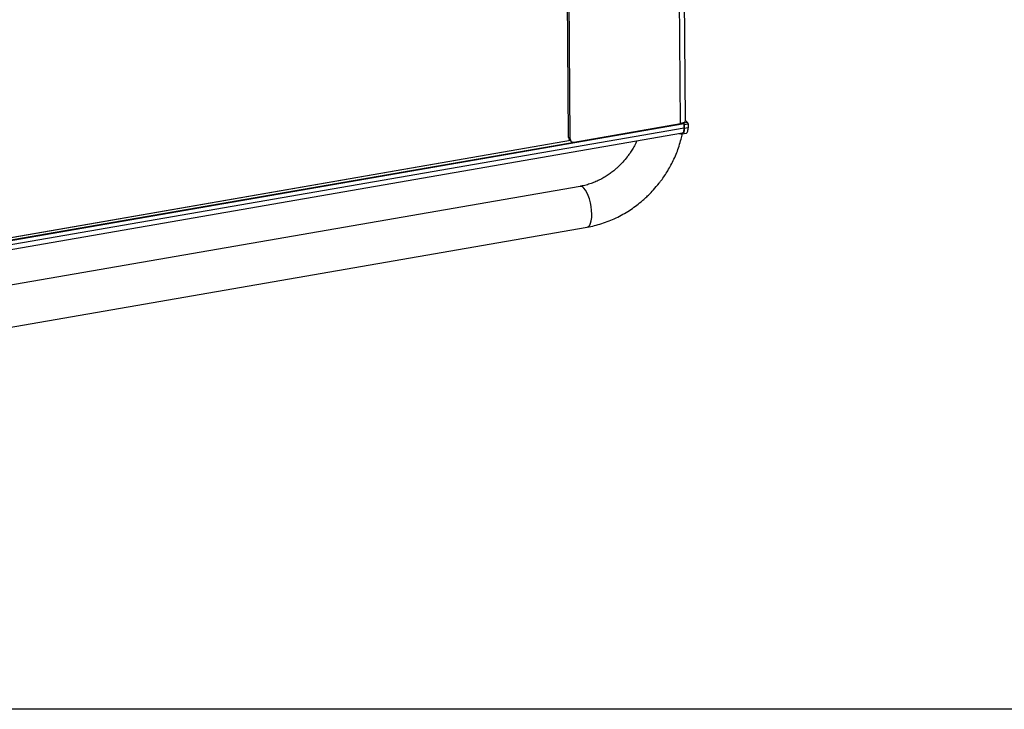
# Model space of a CAD drawing. Header units: millimetres. Extents: x 5 to 589, y 5 to 415.
# Tile 3 of 35: x 120 to 215, y 10 to 77. Entities that reach past the tile are written whole.
import ezdxf

# ---------------------------------------------------------------- set-up
doc = ezdxf.new("R2010")
doc.units = ezdxf.units.MM
doc.linetypes.add('SLD-Continua', pattern=[0])

msp = doc.modelspace()

# ---------------------------------------------------------------- linework, layer by layer
at = {"color": 7, "linetype": 'SLD-Continua', "lineweight": 25}
for p, q in [((183.8205, 66.6467), (183.4064, 120.1438)), ((184.3063, 66.9385), (183.8932, 120.3075)), ((172.9928, 65.3066), (172.5845, 118.0674)), ((173.1499, 65.1638), (172.7416, 117.9246)), ((58.5438, 44.8998), (184.165, 66.6973)), ((184.165, 66.6973), (184.1218, 66.7365)), ((184.5173, 66.764), (184.1598, 66.702)), ((184.3061, 66.9559), (184.5173, 66.764)), ((58.5093, 43.9704), (184.0145, 65.7477)), ((184.189, 66.6206), (58.5678, 44.8231)), ((58.5706, 44.4529), (184.1919, 66.2503)), ((173.5206, 64.8595), (183.8205, 66.6467)), ((184.1919, 66.2503), (184.189, 66.6206)), ((184.1894, 66.5725), (184.5572, 66.6363)), ((184.1894, 66.5725), (184.1926, 66.1583)), ((184.5605, 66.2221), (184.1926, 66.1583)), ((184.5572, 66.6363), (184.5605, 66.2221)), ((173.179, 64.995), (69.5577, 47.0149)), ((173.1738, 64.9997), (69.5605, 47.021)), ((173.1499, 65.1638), (172.9928, 65.3066)), ((173.0917, 65.0744), (173.2487, 64.9316)), ((184.0152, 65.6556), (184.383, 65.7195)), ((174.1198, 60.5731), (118.6621, 50.9502)), ((118.6934, 46.8959), (174.8037, 56.632)), ((584, 10), (10, 10))]:
    msp.add_line(p, q, dxfattribs=at)
at = {"color": 7, "linetype": 'SLD-Continua', "lineweight": 25, "flags": 128}
for points in [[(184.3063, 66.9385), (184.2926, 66.8798), (184.2487, 66.8206), (184.1763, 66.7657), (184.0781, 66.7173), (183.958, 66.6771), (183.8205, 66.6467)], [(184.1926, 66.1583), (184.1898, 66.0501), (184.1799, 65.9511), (184.163, 65.8634), (184.1396, 65.789), (184.1102, 65.7298), (184.0754, 65.6869), (184.0361, 65.6616), (183.9931, 65.6542)], [(184.0145, 65.7477), (184.0353, 65.7536), (184.0747, 65.779), (184.1095, 65.8218), (184.1389, 65.8811), (184.1623, 65.9554), (184.1792, 66.0431), (184.1891, 66.1422), (184.1919, 66.2503)], [(184.383, 65.7195), (184.4039, 65.7254), (184.4432, 65.7508), (184.478, 65.7936), (184.5075, 65.8528), (184.5309, 65.9272), (184.5478, 66.0149), (184.5577, 66.114), (184.5605, 66.2221)], [(175.2472, 57.8886), (175.2303, 58.2499), (175.1856, 58.6239), (175.1148, 58.9971), (175.0204, 59.3561), (174.9058, 59.6878), (174.7751, 59.9804), (174.6331, 60.2231), (174.4849, 60.4072), (174.3359, 60.5262), (174.1914, 60.5756), (174.1198, 60.5731)], [(174.8037, 56.632), (174.929, 56.689), (175.04, 56.8155), (175.1302, 57.0067), (175.1962, 57.2556), (175.2357, 57.5531), (175.2472, 57.8886)]]:
    msp.add_lwpolyline(points, dxfattribs=at)
at = {"color": 7, "linetype": 'SLD-Continua', "lineweight": 25}
for centre, radius, start, end in [((184.0693, 66.6252), 0.1198, 357.804444, 36.958777), ((184.3577, 66.6439), 0.1997, 357.804444, 36.958777), ((173.305, 65.3023), 0.3122, 179.219534, 226.887233), ((173.4557, 65.1583), 0.3058, 178.976068, 282.255548), ((184.0602, 67.2642), 1.6114, 257.122752, 267.612394)]:
    msp.add_arc(centre, radius, start, end, dxfattribs=at)
for points, knots in [([(174.8047, 56.6328), (175.0382, 56.6779), (175.5111, 56.7694), (176.2149, 56.9722), (176.9126, 57.2224), (177.5928, 57.5206), (178.2499, 57.8618), (178.8753, 58.2395), (179.4614, 58.6452), (179.958, 59.0344), (180.3782, 59.3987), (180.7837, 59.7803), (181.2496, 60.2642), (181.6517, 60.7386), (182.0039, 61.1977), (182.2911, 61.6029), (182.6097, 62.1019), (182.9169, 62.642), (183.2066, 63.2234), (183.4704, 63.8379), (183.7002, 64.4799), (183.8816, 65.0885), (183.9649, 65.4846), (184.0012, 65.6566)], [0, 0, 0, 0, 0.05380441, 0.10896319, 0.16400849, 0.21882735, 0.27322799, 0.32682931, 0.37870357, 0.4286113, 0.46394349, 0.4993811, 0.54931395, 0.60939041, 0.63398468, 0.67477555, 0.71717103, 0.76267267, 0.8101747, 0.85922976, 0.9094816, 0.9606774, 1, 1, 1, 1]), ([(179.6053, 64.9826), (179.5296, 64.8225), (179.3818, 64.51), (179.135, 64.0882), (178.8969, 63.7286), (178.6159, 63.344), (178.3941, 63.0887), (178.2523, 62.9254)], [0, 0, 0, 0, 0.2184037, 0.4261186, 0.5938912, 0.7402324, 1, 1, 1, 1]), ([(178.2523, 62.9254), (178.1057, 62.771), (177.8989, 62.5532), (177.5696, 62.2557), (177.2772, 62.0123), (176.9143, 61.7435), (176.5196, 61.486), (176.0936, 61.2452), (175.6436, 61.0296), (175.175, 60.8436), (174.6935, 60.696), (174.3393, 60.6069), (174.1491, 60.5802), (174.1205, 60.5762)], [0, 0, 0, 0, 0.1268833, 0.178969, 0.2652941, 0.35498, 0.4512029, 0.5516294, 0.6553487, 0.7616688, 0.8701499, 0.9805317, 1, 1, 1, 1])]:
    msp.add_open_spline(points, degree=3, knots=knots, dxfattribs=at)

doc.saveas('drawing.dxf')
